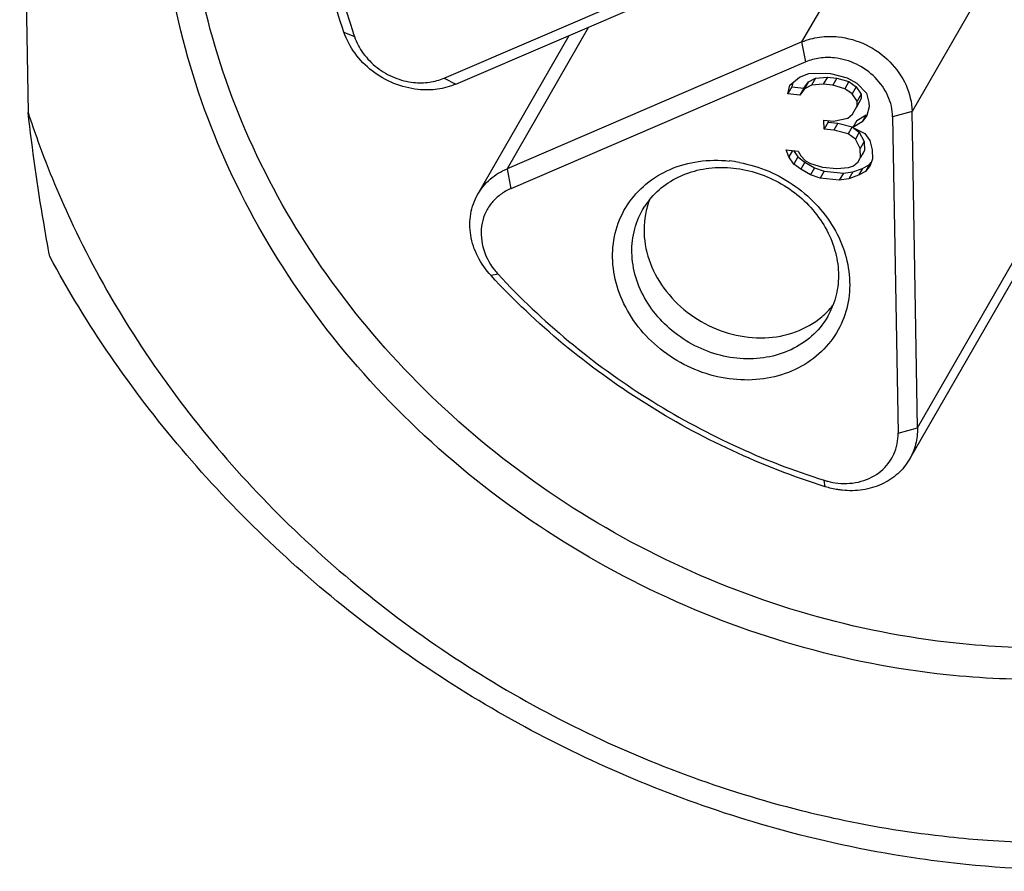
# Model space of a CAD drawing. Header units: millimetres. Extents: x -6552 to -4132, y 482 to 1483.
# Tile 43 of 80: x -5808 to -5796, y 971 to 982. Entities that reach past the tile are written whole.
import ezdxf

# ---------------------------------------------------------------- set-up
doc = ezdxf.new("R2010")
doc.units = ezdxf.units.MM
doc.header["$LTSCALE"] = 16.335
doc.layers.get('0').update_dxf_attribs({"linetype": 'CONTINUOUS'})

msp = doc.modelspace()

# ---------------------------------------------------------------- linework, layer by layer
at = {"color": 7, "linetype": 'Continuous'}
for p, q in [((-5807.975, 986.685), (-5807.868, 980.474)), ((-5798.086, 981.368), (-5795.532, 985.805)), ((-5794.476, 984.345), (-5796.695, 980.49)), ((-5802.61, 980.911), (-5798.882, 982.514)), ((-5802.46, 980.835), (-5798.732, 982.438)), ((-5800.784, 981.556), (-5801.814, 979.765)), ((-5803.876, 981.492), (-5803.743, 981.437)), ((-5802.184, 979.441), (-5801.027, 981.451)), ((-5798.086, 981.368), (-5801.814, 979.765)), ((-5798.037, 981.115), (-5798.086, 981.368)), ((-5798.037, 981.115), (-5801.766, 979.512)), ((-5802.61, 980.911), (-5802.46, 980.835)), ((-5798.238, 980.822), (-5798.119, 980.923)), ((-5798.119, 980.923), (-5797.999, 980.967)), ((-5798.005, 980.863), (-5797.915, 980.911)), ((-5797.999, 980.967), (-5797.788, 980.973)), ((-5797.915, 980.911), (-5797.966, 980.822)), ((-5797.915, 980.911), (-5797.765, 980.923)), ((-5797.765, 980.923), (-5797.816, 980.835)), ((-5797.788, 980.973), (-5797.727, 980.967)), ((-5797.765, 980.923), (-5797.644, 980.91)), ((-5797.727, 980.967), (-5797.515, 980.916)), ((-5797.644, 980.91), (-5797.695, 980.822)), ((-5797.644, 980.91), (-5797.492, 980.866)), ((-5797.515, 980.916), (-5797.394, 980.847)), ((-5798.266, 980.712), (-5798.238, 980.822)), ((-5798.215, 980.8), (-5798.266, 980.712)), ((-5798.201, 980.853), (-5798.215, 980.8)), ((-5798.215, 980.8), (-5798.064, 980.784)), ((-5798.064, 980.784), (-5798.005, 980.863)), ((-5798.005, 980.863), (-5798.056, 980.775)), ((-5797.966, 980.822), (-5798.056, 980.775)), ((-5797.816, 980.835), (-5797.966, 980.822)), ((-5797.695, 980.822), (-5797.816, 980.835)), ((-5797.543, 980.777), (-5797.695, 980.822)), ((-5797.492, 980.866), (-5797.543, 980.777)), ((-5797.492, 980.866), (-5797.401, 980.799)), ((-5797.401, 980.799), (-5797.451, 980.711)), ((-5797.401, 980.799), (-5797.339, 980.708)), ((-5797.394, 980.847), (-5797.271, 980.72)), ((-5798.115, 980.696), (-5798.266, 980.712)), ((-5798.064, 980.784), (-5798.115, 980.696)), ((-5798.056, 980.775), (-5798.115, 980.696)), ((-5797.451, 980.711), (-5797.543, 980.777)), ((-5797.39, 980.619), (-5797.451, 980.711)), ((-5797.339, 980.708), (-5797.39, 980.619)), ((-5797.339, 980.708), (-5797.338, 980.651)), ((-5797.271, 980.72), (-5797.239, 980.603)), ((-5797.447, 980.455), (-5797.389, 980.562)), ((-5797.338, 980.651), (-5797.396, 980.543)), ((-5797.389, 980.562), (-5797.39, 980.619)), ((-5797.338, 980.651), (-5797.389, 980.562)), ((-5797.238, 980.546), (-5797.266, 980.436)), ((-5797.239, 980.603), (-5797.238, 980.546)), ((-5797.507, 980.404), (-5797.447, 980.455)), ((-5797.393, 980.373), (-5797.274, 980.445)), ((-5797.274, 980.445), (-5797.325, 980.357)), ((-5797.266, 980.436), (-5797.325, 980.357)), ((-5796.695, 980.49), (-5796.94, 980.422)), ((-5796.94, 980.422), (-5796.871, 976.418)), ((-5796.626, 976.486), (-5796.695, 980.49)), ((-5797.808, 980.38), (-5797.687, 980.367)), ((-5797.806, 980.266), (-5797.808, 980.38)), ((-5797.755, 980.354), (-5797.806, 980.266)), ((-5797.755, 980.374), (-5797.755, 980.354)), ((-5797.755, 980.354), (-5797.634, 980.342)), ((-5797.687, 980.367), (-5797.507, 980.404)), ((-5797.634, 980.342), (-5797.685, 980.253)), ((-5797.634, 980.342), (-5797.452, 980.294)), ((-5797.452, 980.294), (-5797.503, 980.205)), ((-5797.452, 980.294), (-5797.442, 980.287)), ((-5797.393, 980.373), (-5797.444, 980.284)), ((-5797.325, 980.357), (-5797.444, 980.284)), ((-5797.685, 980.253), (-5797.806, 980.266)), ((-5797.503, 980.205), (-5797.685, 980.253)), ((-5797.411, 980.139), (-5797.503, 980.205)), ((-5797.444, 980.284), (-5797.292, 980.211)), ((-5797.429, 980.277), (-5797.361, 980.227)), ((-5797.361, 980.227), (-5797.411, 980.139)), ((-5797.361, 980.227), (-5797.298, 980.107)), ((-5797.292, 980.211), (-5797.23, 980.12)), ((-5797.349, 980.019), (-5797.411, 980.139)), ((-5797.298, 980.107), (-5797.349, 980.019)), ((-5797.298, 980.107), (-5797.296, 979.994)), ((-5797.23, 980.12), (-5797.198, 980.003)), ((-5798.284, 980.004), (-5798.133, 979.988)), ((-5798.252, 979.916), (-5798.284, 980.004)), ((-5798.206, 979.996), (-5798.252, 979.916)), ((-5798.19, 979.824), (-5798.252, 979.916)), ((-5798.195, 979.995), (-5798.139, 979.913)), ((-5798.133, 979.988), (-5798.102, 979.928)), ((-5798.102, 979.928), (-5798.04, 979.865)), ((-5797.347, 979.905), (-5797.349, 980.019)), ((-5797.296, 979.994), (-5797.347, 979.905)), ((-5797.296, 979.994), (-5797.325, 979.94)), ((-5797.198, 980.003), (-5797.196, 979.889)), ((-5798.139, 979.913), (-5798.19, 979.824)), ((-5798.099, 979.758), (-5798.19, 979.824)), ((-5798.139, 979.913), (-5798.048, 979.846)), ((-5798.048, 979.846), (-5798.099, 979.758)), ((-5798.048, 979.846), (-5797.926, 979.776)), ((-5798.04, 979.865), (-5797.979, 979.83)), ((-5797.979, 979.83), (-5797.828, 979.786)), ((-5797.496, 979.779), (-5797.436, 979.801)), ((-5797.436, 979.801), (-5797.376, 979.851)), ((-5797.376, 979.851), (-5797.347, 979.905)), ((-5797.322, 979.769), (-5797.233, 979.817)), ((-5797.233, 979.817), (-5797.284, 979.728)), ((-5797.225, 979.807), (-5797.284, 979.728)), ((-5797.233, 979.817), (-5797.211, 979.845)), ((-5797.196, 979.889), (-5797.225, 979.807)), ((-5801.814, 979.765), (-5801.766, 979.512)), ((-5797.977, 979.688), (-5798.099, 979.758)), ((-5797.926, 979.776), (-5797.977, 979.688)), ((-5797.855, 979.647), (-5797.977, 979.688)), ((-5797.926, 979.776), (-5797.804, 979.735)), ((-5797.804, 979.735), (-5797.855, 979.647)), ((-5797.828, 979.786), (-5797.646, 979.767)), ((-5797.804, 979.735), (-5797.563, 979.71)), ((-5797.646, 979.767), (-5797.496, 979.779)), ((-5797.563, 979.71), (-5797.614, 979.621)), ((-5797.563, 979.71), (-5797.442, 979.725)), ((-5797.442, 979.725), (-5797.493, 979.637)), ((-5797.373, 979.681), (-5797.493, 979.637)), ((-5797.442, 979.725), (-5797.322, 979.769)), ((-5797.322, 979.769), (-5797.373, 979.681)), ((-5797.284, 979.728), (-5797.373, 979.681)), ((-5797.614, 979.621), (-5797.855, 979.647)), ((-5797.493, 979.637), (-5797.614, 979.621)), ((-5800.1, 979.243), (-5800.071, 979.291)), ((-5796.626, 976.486), (-5795.408, 978.602)), ((-5801.928, 978.43), (-5802.016, 978.412)), ((-5795.404, 978.387), (-5796.727, 976.09)), ((-5797.76, 977.896), (-5797.79, 977.849)), ((-5796.871, 976.418), (-5796.626, 976.486)), ((-5797.792, 975.742), (-5797.804, 975.823))]:
    msp.add_line(p, q, dxfattribs=at)
for centre, radius, start, end in [((-5796.451, 983.924), 7.705, 198.1464, 198.837), ((-5799.182, 978.195), 1.677, 79.4424, 83.9372), ((-5799.234, 978.744), 1, 141.2285, 146.8562), ((-5799.069, 979.005), 1.013, 158.8452, 163.9991), ((-5799.053, 979.001), 1.029, 164.0149, 169.7027), ((-5801.282, 979.026), 0.879, 217.6727, 222.7409), ((-5798.5, 978.684), 1.035, 309.8952, 315.4672), ((-5798.49, 978.674), 1.02, 315.4675, 321.1939), ((-5798.633, 978.398), 1.006, 330.1123, 338.8127), ((-5794.84, 984.385), 13.145, 263.9519, 266.0763)]:
    msp.add_arc(centre, radius, start, end, dxfattribs=at)
for points, knots in [([(-5796.515, 993.915), (-5795.558, 993.826), (-5793.645, 993.446), (-5790.945, 992.316), (-5788.513, 990.682), (-5786.473, 988.629), (-5785.173, 986.635), (-5784.427, 984.939), (-5784.022, 983.644), (-5783.774, 982.334), (-5783.686, 981.025), (-5783.758, 979.734), (-5783.914, 978.892), (-5784.018, 978.481)], [0, 0, 0, 0, 0.128876, 0.259534, 0.390278, 0.519376, 0.645367, 0.706976, 0.767522, 0.827012, 0.885505, 0.943113, 1, 1, 1, 1]), ([(-5795.739, 971.271), (-5794.976, 971.219), (-5793.459, 971.248), (-5791.263, 971.708), (-5789.254, 972.568), (-5787.511, 973.799), (-5786.102, 975.358), (-5785.083, 977.183), (-5784.495, 979.202), (-5784.358, 981.337), (-5784.675, 983.506), (-5785.43, 985.626), (-5786.593, 987.621), (-5788.121, 989.418), (-5789.955, 990.952), (-5792.028, 992.167), (-5794.263, 993.018), (-5795.825, 993.325), (-5796.606, 993.408)], [0, 0, 0, 0, 0.0642, 0.126619, 0.187252, 0.246351, 0.304424, 0.362165, 0.420324, 0.479578, 0.54041, 0.603042, 0.667423, 0.733254, 0.800049, 0.867201, 0.934054, 1, 1, 1, 1]), ([(-5803.876, 981.492), (-5804.001, 981.86), (-5804.197, 982.608), (-5804.31, 983.749), (-5804.239, 984.872), (-5804.068, 985.597), (-5803.953, 985.945)], [0, 0, 0, 0, 0.257702, 0.509714, 0.756744, 1, 1, 1, 1]), ([(-5803.818, 985.784), (-5803.928, 985.451), (-5804.093, 984.758), (-5804.167, 983.685), (-5804.067, 982.594), (-5803.888, 981.878), (-5803.772, 981.525)], [0, 0, 0, 0, 0.243426, 0.490532, 0.742478, 1, 1, 1, 1]), ([(-5796.136, 973.762), (-5796.768, 973.829), (-5798.03, 974.079), (-5799.837, 974.774), (-5801.508, 975.765), (-5802.981, 977.017), (-5804.2, 978.481), (-5805.119, 980.104), (-5805.701, 981.825), (-5805.85, 983.012), (-5805.86, 983.596)], [0, 0, 0, 0, 0.126862, 0.255474, 0.384635, 0.513053, 0.639537, 0.763144, 0.883313, 1, 1, 1, 1]), ([(-5796.26, 973.363), (-5796.905, 973.431), (-5798.193, 973.686), (-5800.036, 974.395), (-5801.741, 975.406), (-5803.244, 976.683), (-5804.488, 978.177), (-5805.425, 979.833), (-5806.018, 981.588), (-5806.171, 982.799), (-5806.181, 983.395)], [0, 0, 0, 0, 0.126861, 0.255474, 0.384635, 0.513053, 0.639537, 0.763145, 0.883314, 1, 1, 1, 1]), ([(-5802.941, 980.767), (-5803.045, 980.778), (-5803.251, 980.831), (-5803.526, 980.989), (-5803.746, 981.213), (-5803.843, 981.397), (-5803.876, 981.492)], [0, 0, 0, 0, 0.251411, 0.506019, 0.757351, 1, 1, 1, 1]), ([(-5803.743, 981.437), (-5803.717, 981.361), (-5803.639, 981.214), (-5803.463, 981.034), (-5803.243, 980.907), (-5803.078, 980.865), (-5802.995, 980.856)], [0, 0, 0, 0, 0.242621, 0.493981, 0.748621, 1, 1, 1, 1]), ([(-5798.086, 981.368), (-5798.016, 981.399), (-5797.864, 981.44), (-5797.707, 981.442), (-5797.629, 981.433)], [0, 0, 0, 0, 0.490475, 1, 1, 1, 1]), ([(-5797.629, 981.433), (-5797.507, 981.42), (-5797.266, 981.35), (-5796.963, 981.134), (-5796.753, 980.837), (-5796.697, 980.603), (-5796.695, 980.49)], [0, 0, 0, 0, 0.255589, 0.513273, 0.763354, 1, 1, 1, 1]), ([(-5797.676, 981.167), (-5797.739, 981.173), (-5797.862, 981.172), (-5797.982, 981.139), (-5798.037, 981.115)], [0, 0, 0, 0, 0.509525, 1, 1, 1, 1]), ([(-5796.94, 980.422), (-5796.941, 980.511), (-5796.985, 980.696), (-5797.151, 980.93), (-5797.39, 981.101), (-5797.58, 981.156), (-5797.676, 981.167)], [0, 0, 0, 0, 0.236637, 0.486732, 0.744424, 1, 1, 1, 1]), ([(-5802.995, 980.856), (-5802.929, 980.849), (-5802.797, 980.851), (-5802.669, 980.886), (-5802.61, 980.911)], [0, 0, 0, 0, 0.509551, 1, 1, 1, 1]), ([(-5802.46, 980.835), (-5802.534, 980.803), (-5802.693, 980.76), (-5802.859, 980.758), (-5802.941, 980.767)], [0, 0, 0, 0, 0.490475, 1, 1, 1, 1]), ([(-5807.595, 978.654), (-5807.622, 978.797), (-5807.729, 979.401), (-5807.815, 980.009), (-5807.868, 980.474)], [0, 0, 0, 0, 0.236649, 1, 1, 1, 1]), ([(-5807.868, 980.474), (-5807.828, 980.353), (-5807.662, 979.867), (-5807.463, 979.391), (-5807.298, 979.042)], [0, 0, 0, 0, 0.248067, 1, 1, 1, 1]), ([(-5800.291, 979.309), (-5800.227, 979.407), (-5800.067, 979.586), (-5799.754, 979.774), (-5799.39, 979.873), (-5799.133, 979.876), (-5799.005, 979.862)], [0, 0, 0, 0, 0.238224, 0.482634, 0.7364, 1, 1, 1, 1]), ([(-5798.875, 979.843), (-5798.749, 979.82), (-5798.5, 979.744), (-5798.161, 979.553), (-5797.873, 979.297), (-5797.652, 978.989), (-5797.514, 978.649), (-5797.467, 978.296), (-5797.515, 977.954), (-5797.611, 977.747), (-5797.671, 977.654)], [0, 0, 0, 0, 0.131626, 0.264339, 0.396104, 0.52495, 0.649557, 0.76956, 0.885765, 1, 1, 1, 1]), ([(-5802.184, 979.441), (-5802.143, 979.512), (-5802.035, 979.643), (-5801.891, 979.732), (-5801.814, 979.765)], [0, 0, 0, 0, 0.493525, 1, 1, 1, 1]), ([(-5800.013, 979.371), (-5799.955, 979.444), (-5799.814, 979.576), (-5799.554, 979.713), (-5799.259, 979.783), (-5799.054, 979.784), (-5798.951, 979.773)], [0, 0, 0, 0, 0.238542, 0.483457, 0.737276, 1, 1, 1, 1]), ([(-5798.951, 979.773), (-5798.74, 979.75), (-5798.325, 979.612), (-5797.92, 979.251), (-5797.714, 978.889), (-5797.628, 978.6), (-5797.617, 978.308), (-5797.661, 978.121), (-5797.695, 978.034)], [0, 0, 0, 0, 0.259871, 0.519629, 0.645816, 0.767716, 0.885389, 1, 1, 1, 1]), ([(-5802.016, 978.412), (-5802.083, 978.485), (-5802.196, 978.645), (-5802.287, 978.917), (-5802.289, 979.194), (-5802.228, 979.366), (-5802.184, 979.441)], [0, 0, 0, 0, 0.265508, 0.520081, 0.763562, 1, 1, 1, 1]), ([(-5801.766, 979.512), (-5801.812, 979.493), (-5801.899, 979.443), (-5802.008, 979.341), (-5802.088, 979.217), (-5802.135, 979.076), (-5802.147, 978.925), (-5802.117, 978.719), (-5802.043, 978.573), (-5801.977, 978.489)], [0, 0, 0, 0, 0.124216, 0.245711, 0.365817, 0.486517, 0.60952, 0.736049, 1, 1, 1, 1]), ([(-5798.957, 977.101), (-5799.09, 977.115), (-5799.353, 977.175), (-5799.718, 977.352), (-5800.033, 977.605), (-5800.279, 977.917), (-5800.437, 978.268), (-5800.497, 978.636), (-5800.453, 978.995), (-5800.355, 979.212), (-5800.291, 979.309)], [0, 0, 0, 0, 0.130535, 0.262949, 0.394932, 0.52428, 0.64939, 0.769694, 0.885918, 1, 1, 1, 1]), ([(-5798.91, 977.367), (-5799.022, 977.379), (-5799.246, 977.43), (-5799.558, 977.578), (-5799.829, 977.79), (-5800.043, 978.052), (-5800.186, 978.348), (-5800.248, 978.66), (-5800.224, 978.968), (-5800.15, 979.158), (-5800.1, 979.243)], [0, 0, 0, 0, 0.130229, 0.262334, 0.394119, 0.523472, 0.648797, 0.769438, 0.885912, 1, 1, 1, 1]), ([(-5800.066, 979.185), (-5800.088, 979.06), (-5800.088, 978.796), (-5799.955, 978.415), (-5799.708, 978.078), (-5799.371, 977.816), (-5798.977, 977.653), (-5798.561, 977.605), (-5798.165, 977.679), (-5797.934, 977.809), (-5797.836, 977.89)], [0, 0, 0, 0, 0.117246, 0.240059, 0.368271, 0.499754, 0.631286, 0.759626, 0.882607, 1, 1, 1, 1]), ([(-5807.298, 979.042), (-5807.087, 978.598), (-5806.607, 977.727), (-5805.737, 976.505), (-5804.723, 975.373), (-5803.199, 974.006), (-5801.026, 972.615), (-5799.087, 971.895), (-5798.096, 971.647)], [0, 0, 0, 0, 0.121223, 0.244332, 0.369041, 0.494935, 0.748036, 1, 1, 1, 1]), ([(-5798.337, 971.397), (-5799.312, 971.662), (-5801.219, 972.396), (-5803.372, 973.763), (-5804.904, 975.092), (-5805.939, 976.191), (-5806.846, 977.377), (-5807.362, 978.222), (-5807.595, 978.655)], [0, 0, 0, 0, 0.251219, 0.503732, 0.629561, 0.754444, 0.878037, 1, 1, 1, 1]), ([(-5801.927, 978.43), (-5801.372, 977.828), (-5800.093, 976.769), (-5798.587, 976.069), (-5797.804, 975.823)], [0, 0, 0, 0, 0.499069, 1, 1, 1, 1]), ([(-5797.792, 975.742), (-5798.595, 975.995), (-5800.138, 976.711), (-5801.448, 977.797), (-5802.016, 978.412)], [0, 0, 0, 0, 0.500932, 1, 1, 1, 1]), ([(-5797.79, 977.849), (-5797.845, 977.764), (-5797.985, 977.608), (-5798.258, 977.444), (-5798.575, 977.358), (-5798.798, 977.355), (-5798.91, 977.367)], [0, 0, 0, 0, 0.238233, 0.482632, 0.736388, 1, 1, 1, 1]), ([(-5797.671, 977.654), (-5797.735, 977.556), (-5797.896, 977.377), (-5798.209, 977.189), (-5798.573, 977.09), (-5798.829, 977.087), (-5798.957, 977.101)], [0, 0, 0, 0, 0.238224, 0.482634, 0.7364, 1, 1, 1, 1]), ([(-5796.626, 976.486), (-5796.625, 976.417), (-5796.64, 976.278), (-5796.693, 976.149), (-5796.727, 976.09)], [0, 0, 0, 0, 0.504586, 1, 1, 1, 1]), ([(-5797.632, 975.787), (-5797.534, 975.777), (-5797.337, 975.79), (-5797.078, 975.92), (-5796.905, 976.144), (-5796.869, 976.328), (-5796.871, 976.419)], [0, 0, 0, 0, 0.265164, 0.515346, 0.756318, 1, 1, 1, 1]), ([(-5796.727, 976.09), (-5796.766, 976.022), (-5796.868, 975.896), (-5797.075, 975.762), (-5797.319, 975.691), (-5797.491, 975.688), (-5797.578, 975.698)], [0, 0, 0, 0, 0.238244, 0.48231, 0.735965, 1, 1, 1, 1]), ([(-5797.804, 975.823), (-5797.789, 975.819), (-5797.733, 975.803), (-5797.675, 975.792), (-5797.632, 975.787)], [0, 0, 0, 0, 0.25194, 1, 1, 1, 1]), ([(-5797.578, 975.698), (-5797.596, 975.7), (-5797.668, 975.709), (-5797.74, 975.726), (-5797.792, 975.742)], [0, 0, 0, 0, 0.248194, 1, 1, 1, 1]), ([(-5791.144, 974.538), (-5791.518, 974.364), (-5792.302, 974.068), (-5793.54, 973.79), (-5794.829, 973.678), (-5795.7, 973.716), (-5796.136, 973.762)], [0, 0, 0, 0, 0.242459, 0.490011, 0.742651, 1, 1, 1, 1]), ([(-5791.167, 974.154), (-5791.549, 973.977), (-5792.349, 973.674), (-5793.612, 973.391), (-5794.927, 973.277), (-5795.815, 973.316), (-5796.26, 973.363)], [0, 0, 0, 0, 0.242458, 0.490011, 0.742652, 1, 1, 1, 1]), ([(-5788.622, 972.444), (-5789.154, 972.135), (-5790.288, 971.602), (-5792.116, 971.087), (-5794.046, 970.857), (-5795.357, 970.897), (-5796.014, 970.964)], [0, 0, 0, 0, 0.241145, 0.488148, 0.741223, 1, 1, 1, 1]), ([(-5798.096, 971.647), (-5797.941, 971.608), (-5797.324, 971.465), (-5796.696, 971.364), (-5796.225, 971.314)], [0, 0, 0, 0, 0.251549, 1, 1, 1, 1]), ([(-5796.014, 970.964), (-5796.209, 970.984), (-5796.991, 971.08), (-5797.765, 971.241), (-5798.337, 971.397)], [0, 0, 0, 0, 0.248338, 1, 1, 1, 1])]:
    msp.add_open_spline(points, degree=3, knots=knots, dxfattribs=at)

doc.saveas('drawing.dxf')
